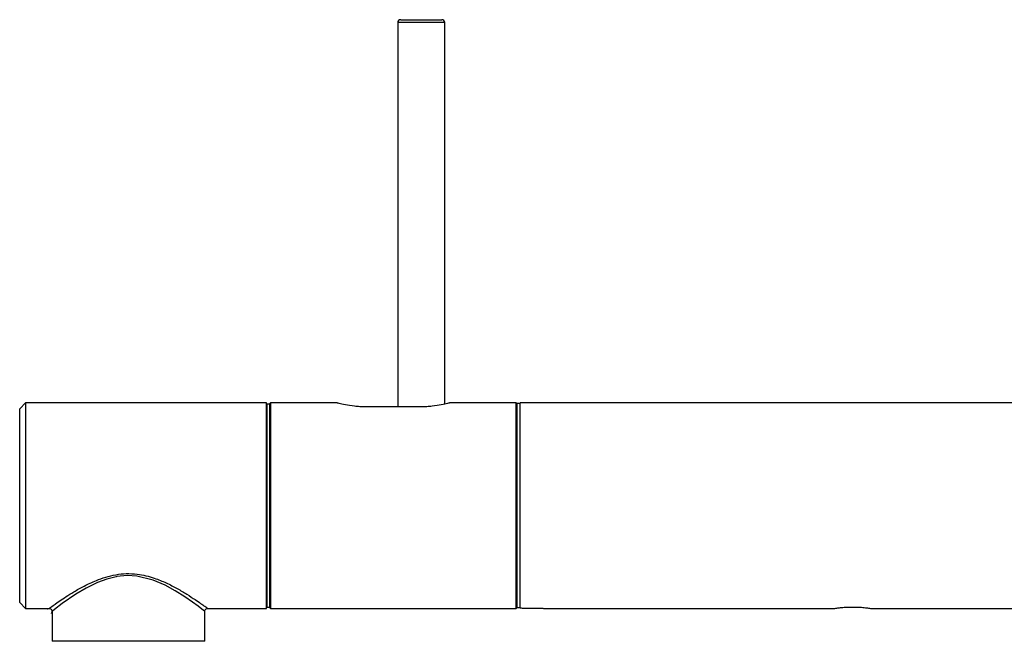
# Paper-space layout '_Left' of a CAD drawing. Header units: millimetres. Extents: x -310 to 25, y -1 to 320.
# Tile 1 of 51: x -310 to -143, y 214 to 320. Entities that reach past the tile are written whole.
import ezdxf

# ---------------------------------------------------------------- set-up
doc = ezdxf.new("R2010")
doc.units = ezdxf.units.MM

psp = doc.layouts.new('_Left')

# ---------------------------------------------------------------- linework, layer by layer
at = {"color": 7, "linetype": 'Continuous', "lineweight": 25}
for p, q in [((-245.35, 320.25), (-238.35, 320.25)), ((-245.85, 319.75), (-245.85, 254.32)), ((-237.85, 254.8), (-237.85, 319.75)), ((-309.2, 255), (-310.2, 254)), ((-268.2, 255), (-309.2, 255)), ((-309.2, 255), (-309.2, 220)), ((-268.2, 220), (-268.2, 255)), ((-267.6, 254.8), (-268.1, 254.8)), ((-268.1, 220.24), (-268.1, 254.8)), ((-267.5, 255), (-267.6, 254.9)), ((-267.6, 220.1), (-267.6, 254.9)), ((-256.18, 255), (-267.5, 255)), ((-267.5, 255), (-267.5, 220)), ((-225.7, 255), (-237.02, 255)), ((-225.6, 254.9), (-225.7, 255)), ((-225.7, 220), (-225.7, 255)), ((-225.6, 254.9), (-225.6, 220.1)), ((-225.05, 254.89), (-225.55, 254.9)), ((-225.55, 254.9), (-225.55, 220.17)), ((-225.05, 254.89), (-225.05, 220.18)), ((-60, 255), (-225, 255)), ((-225, 220.11), (-225, 255)), ((-310.2, 221), (-310.2, 254)), ((-268.1, 254.05), (-268.2, 254.05)), ((-241.85, 254.32), (-251.35, 254.32)), ((-225.55, 254.1), (-225.6, 254.1)), ((-225, 254.1), (-225.05, 254.1)), ((-310.2, 221), (-309.2, 220)), ((-309.2, 220), (-305.2, 220)), ((-278.23, 220), (-268.2, 220)), ((-268.1, 220.24), (-267.6, 220.24)), ((-267.6, 220.1), (-267.5, 220)), ((-267.5, 220), (-225.7, 220)), ((-225.7, 220), (-225.6, 220.1)), ((-224.5, 220.06), (-222.4, 220.06)), ((-220.92, 220), (-171.51, 220)), ((-165.29, 220), (-60, 220)), ((-304.7, 219.5), (-304.7, 214.4)), ((-278.7, 214.4), (-278.7, 219.52)), ((-278.7, 214.4), (-304.7, 214.4))]:
    psp.add_line(p, q, dxfattribs=at)
at = {"color": 8, "linetype": 'Continuous', "lineweight": 25}
psp.add_line((-237.85, 319.75), (-245.85, 319.75), dxfattribs=at)
at = {"color": 8, "linetype": 'Continuous', "lineweight": 25, "flags": 128}
psp.add_lwpolyline([(-278.73, 219.52), (-278.76, 219.54), (-279.18, 219.87), (-279.83, 220.37), (-280.76, 221.04), (-282.09, 221.96), (-283.71, 222.99), (-285.45, 223.94), (-287.46, 224.8), (-290.26, 225.5), (-291.93, 225.59), (-293.65, 225.42), (-293.75, 225.4), (-295.38, 225), (-296.94, 224.41), (-298.88, 223.45), (-300.64, 222.4), (-302.95, 220.82), (-304.26, 219.84), (-304.7, 219.5), (-304.7, 219.5)], dxfattribs=at)
at = {"color": 7, "linetype": 'Continuous', "lineweight": 25, "flags": 128}
psp.add_lwpolyline([(-225.55, 220.17), (-225.15, 220.18), (-225.05, 220.18)], dxfattribs=at)
at = {"color": 7, "linetype": 'Continuous', "lineweight": 25}
for centre, start, end in [((-245.35, 319.75), 90, 180), ((-238.35, 319.75), 0, 90)]:
    psp.add_arc(centre, 0.5, start, end, dxfattribs=at)
for points, knots in [([(-251.35, 254.32), (-251.67, 254.32), (-252.3, 254.33), (-253.52, 254.44), (-254.85, 254.66), (-255.76, 254.88), (-256.1, 254.98), (-256.21, 255.01), (-256.18, 255), (-256.18, 255)], [0, 0, 0, 0, 0.12495, 0.250323, 0.499502, 0.748781, 0.874352, 0.999399, 1, 1, 1, 1]), ([(-237.02, 255), (-237.04, 254.99), (-237.07, 254.98), (-237.46, 254.88), (-238.34, 254.66), (-239.68, 254.44), (-240.89, 254.33), (-241.53, 254.32), (-241.85, 254.32)], [0, 0, 0, 0, 0.125188, 0.25036, 0.500228, 0.749433, 0.874045, 1, 1, 1, 1]), ([(-305.48, 219.91), (-305.48, 219.92), (-305.47, 219.92), (-305.45, 219.94), (-305.38, 219.97), (-305.26, 220.01), (-305.09, 220), (-304.93, 219.93), (-304.81, 219.83), (-304.77, 219.75), (-304.76, 219.72)], [0, 0, 0, 0, 0.002539, 0.034895, 0.099121, 0.279444, 0.470333, 0.676072, 0.887974, 1, 1, 1, 1]), ([(-304.76, 219.72), (-304.74, 219.69), (-304.7, 219.62), (-304.7, 219.5), (-304.71, 219.37), (-304.75, 219.28), (-304.79, 219.2), (-304.83, 219.16), (-304.85, 219.14), (-304.86, 219.14)], [0, 0, 0, 0, 0.146171, 0.377152, 0.569568, 0.731904, 0.864753, 0.966367, 1, 1, 1, 1]), ([(-278.69, 219.52), (-278.69, 219.55), (-278.7, 219.63), (-278.63, 219.77), (-278.52, 219.9), (-278.38, 219.97), (-278.28, 220), (-278.23, 220), (-278.23, 220)], [0, 0, 0, 0, 0.103603, 0.347969, 0.594797, 0.808707, 0.984467, 1, 1, 1, 1]), ([(-225, 220.11), (-225, 220.1), (-224.95, 220.09), (-224.76, 220.07), (-224.63, 220.06), (-224.5, 220.06)], [0, 0, 0, 0, 0.5, 0.5, 1, 1, 1, 1]), ([(-222.4, 220.06), (-222.23, 220.06), (-221.9, 220.06), (-221.45, 220.04), (-221.11, 220.02), (-220.92, 220), (-220.92, 220), (-220.92, 220)], [0, 0, 0, 0, 0.214301, 0.428583, 0.64336, 0.858462, 1, 1, 1, 1]), ([(-171.51, 220.01), (-171.52, 220), (-171.56, 220), (-171.35, 220.03), (-171.07, 220.07), (-170.95, 220.08)], [0, 0, 0, 0, 0.163113, 0.64725, 1, 1, 1, 1]), ([(-170.95, 220.08), (-170.74, 220.11), (-170.3, 220.16), (-169.36, 220.23), (-168.27, 220.25), (-167.16, 220.21), (-166.19, 220.13), (-165.54, 220.04), (-165.24, 220), (-165.28, 220), (-165.29, 220.01)], [0, 0, 0, 0, 0.118742, 0.252998, 0.395519, 0.542025, 0.688185, 0.828984, 0.958975, 1, 1, 1, 1])]:
    psp.add_open_spline(points, degree=3, knots=knots, dxfattribs=at)
at = {"color": 8, "linetype": 'Continuous', "lineweight": 25}
psp.add_open_spline([(-305.2, 220), (-305.11, 220.07), (-304.92, 220.2), (-303.7, 221.08), (-302.32, 222), (-300.93, 222.87), (-299.23, 223.83), (-297.39, 224.71), (-295.56, 225.36), (-293.85, 225.78), (-292.04, 225.97), (-289.79, 225.86), (-287.46, 225.28), (-285.22, 224.35), (-283.36, 223.39), (-281.7, 222.4), (-280.37, 221.53), (-279.35, 220.82), (-278.62, 220.31), (-278.23, 220.02), (-278.23, 220.02), (-278.23, 220.02)], degree=3, knots=[0, 0, 0, 0, 0.078162, 0.160599, 0.207216, 0.254792, 0.311035, 0.368693, 0.409299, 0.450816, 0.4917, 0.53417, 0.604052, 0.657742, 0.7129, 0.767885, 0.824253, 0.870537, 0.918079, 0.97225, 1, 1, 1, 1], dxfattribs=at)

doc.saveas('drawing.dxf')
